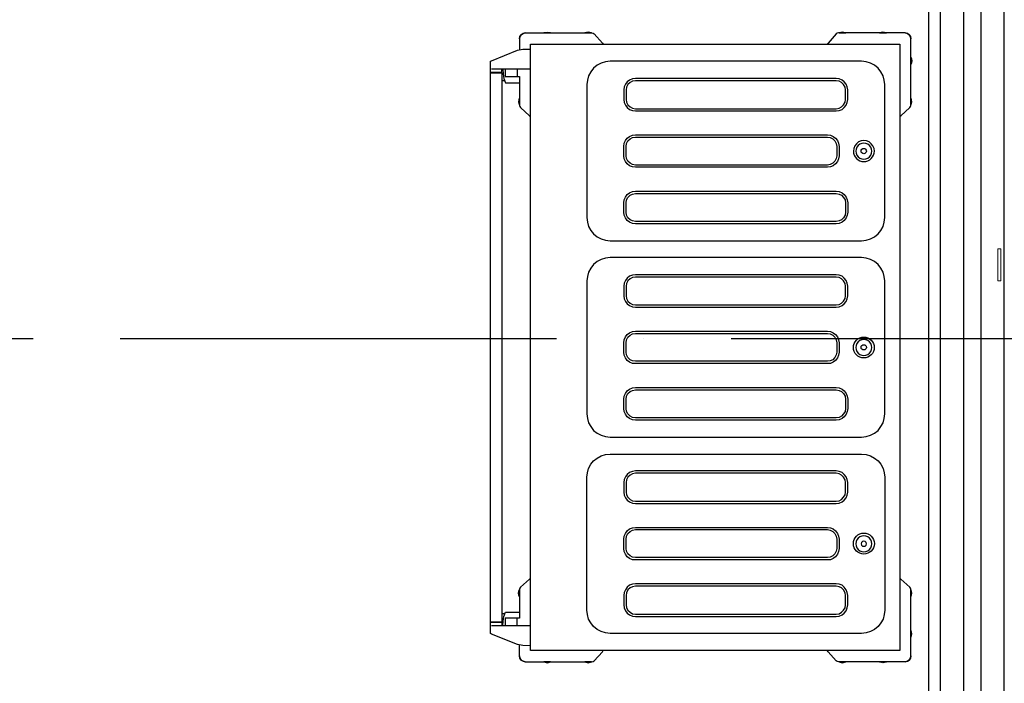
# Model space of a CAD drawing. Header units: millimetres. Extents: x -285236 to 84130, y -470 to 79511.
# Tile 117 of 192: x 8336 to 10028, y 33509 to 34649. Entities that reach past the tile are written whole.
import ezdxf

# ---------------------------------------------------------------- set-up
doc = ezdxf.new("R2010")
doc.units = ezdxf.units.MM
doc.linetypes.add('NLRS_stramien', pattern=[1650, 1000, -250, 150, -250])
doc.linetypes.add('SW_doorsnedelijn', pattern=[1950, 750, -150, 0, -150, 750, -150])
doc.layers.add('XREF', color=254, linetype='Continuous')

msp = doc.modelspace()

# ---------------------------------------------------------------- linework, layer by layer
at = {"layer": 'XREF', "linetype": 'NLRS_stramien'}
msp.add_line((9957.8696, 77962.7572), (9957.8696, 8370.0218), dxfattribs=at)
at = {"layer": 'XREF'}
for p, q in [((9194.5711, 34616.2745), (9194.5711, 34597.6253)), ((9145.7615, 34557.9426), (9145.7615, 34558.3394)), ((9213.6188, 34564.2918), (9146.5551, 34564.2918)), ((9163.6187, 34557.9426), (9163.6187, 34558.3394)), ((9164.4123, 34558.3394), (9164.4123, 34564.2918)), ((9169.1742, 34544.0537), (9164.4123, 34544.0537)), ((9169.1742, 33628.575), (9164.4123, 33628.575)), ((9145.7615, 33614.2893), (9145.7615, 33613.8925)), ((9163.6187, 33614.2893), (9163.6187, 33613.8925)), ((9164.4123, 33613.8925), (9164.4123, 33607.9401)), ((9213.6188, 33607.9401), (9146.5551, 33607.9401)), ((9194.5711, 33555.9558), (9194.5711, 33574.6066))]:
    msp.add_line(p, q, dxfattribs=at)
at = {"layer": 'XREF', "lineweight": 18}
for p, q in [((10016.7307, 34200.4691), (10016.7307, 34255.4691)), ((10021.7307, 34255.4691), (10016.7307, 34255.4691)), ((10021.7307, 34255.4691), (10021.7307, 34200.4691)), ((10021.7307, 34200.4691), (10016.7307, 34200.4691))]:
    msp.add_line(p, q, dxfattribs=at)
at = {"layer": 'XREF', "linetype": 'SW_doorsnedelijn'}
msp.add_line((-46094.3198, 34101.3562), (59551.6259, 34101.3562), dxfattribs=at)
at = {"layer": 'XREF', "flags": 128}
for points in [[(10047.8696, 35472.6047), (10047.8696, 32622.6047), (9197.8696, 32622.6047), (9197.8696, 33442.6047), (9897.8696, 33442.6047), (9897.8696, 35252.6047), (9197.8696, 35252.6047), (9197.8696, 35472.6047)], [(9236.6347, 34626.592), (9236.6347, 34626.9888), (9242.5871, 34627.7825), (9248.1427, 34626.9888), (9248.1427, 34626.592)], [(9306.873, 34626.592), (9318.381, 34626.592), (9318.381, 34626.9888), (9312.4286, 34627.7825), (9306.873, 34626.9888)], [(9755.2885, 34626.592), (9755.2885, 34626.9888), (9749.3361, 34627.7825), (9743.7806, 34626.9888), (9743.7806, 34626.592)], [(9825.13, 34626.592), (9825.13, 34626.9888), (9819.1776, 34627.7825), (9813.622, 34626.9888), (9813.622, 34626.592)], [(9213.6188, 33565.0828), (9213.6188, 34607.5443), (9566.3975, 34607.5443), (9848.1459, 34607.5443), (9848.1459, 33565.0828), (9566.3975, 33565.0828)], [(9310.4444, 34423.4184), (9310.4444, 34309.5292), (9311.2381, 34301.5927), (9313.2222, 34294.053), (9317.1905, 34287.3069), (9321.9524, 34281.3545), (9328.3016, 34276.1958), (9335.0477, 34272.6244), (9342.5874, 34270.2434), (9350.5239, 34269.4497), (9782.6695, 34269.4497), (9790.2093, 34270.2434), (9797.749, 34272.6244), (9804.8918, 34276.1958), (9810.8442, 34281.3545), (9815.6061, 34287.3069), (9819.5744, 34294.053), (9821.5585, 34301.5927), (9822.3522, 34309.5292), (9822.3522, 34423.4184), (9822.3522, 34537.7044), (9821.5585, 34545.2441), (9819.5744, 34552.7838), (9815.6061, 34559.9267), (9810.8442, 34565.8791), (9804.8918, 34571.0379), (9797.749, 34574.6093), (9790.2093, 34576.9903), (9782.6695, 34577.7839), (9350.5239, 34577.7839), (9342.5874, 34576.9903), (9335.0477, 34574.6093), (9328.3016, 34571.0379), (9321.9524, 34565.8791), (9317.1905, 34559.9267), (9313.2222, 34552.7838), (9311.2381, 34545.2441), (9310.4444, 34537.7044)], [(9867.1936, 34572.6252), (9867.1936, 34584.1331), (9867.9872, 34584.1331), (9868.7809, 34578.5776), (9867.9872, 34572.6252)], [(9164.4123, 34557.9426), (9164.4123, 34086.116), (9164.4123, 33614.2893), (9144.571, 33614.2893), (9144.571, 34086.116), (9144.571, 34557.9426)], [(9739.0186, 34548.4188), (9394.1748, 34548.4188), (9389.0161, 34547.6251), (9383.8573, 34545.641), (9379.8891, 34542.4664), (9376.7145, 34538.4981), (9374.7303, 34533.7362), (9373.9367, 34528.5774), (9373.9367, 34512.3075), (9374.7303, 34507.1488), (9376.7145, 34502.3869), (9379.8891, 34498.4186), (9383.8573, 34495.244), (9389.0161, 34493.2599), (9394.1748, 34492.4662), (9739.0186, 34492.4662), (9744.1774, 34493.2599), (9748.9393, 34495.244), (9752.9076, 34498.4186), (9756.0822, 34502.3869), (9758.0663, 34507.1488), (9758.86, 34512.3075), (9758.86, 34528.5774), (9758.0663, 34533.7362), (9756.0822, 34538.4981), (9752.9076, 34542.4664), (9748.9393, 34545.641), (9744.1774, 34547.6251)], [(9739.0186, 34544.4505), (9394.1748, 34544.4505), (9389.0161, 34543.6568), (9384.651, 34541.2759), (9381.0796, 34537.7044), (9378.6986, 34533.3393), (9377.9049, 34528.5774), (9377.9049, 34512.3075), (9378.6986, 34507.5456), (9381.0796, 34503.1805), (9384.651, 34499.6091), (9389.0161, 34497.2281), (9394.1748, 34496.4345), (9739.0186, 34496.4345), (9743.7806, 34497.2281), (9748.1456, 34499.6091), (9751.7171, 34503.1805), (9754.098, 34507.5456), (9754.8917, 34512.3075), (9754.8917, 34528.5774), (9754.098, 34533.3393), (9751.7171, 34537.7044), (9748.1456, 34541.2759), (9743.7806, 34543.6568)], [(9194.5711, 34514.2917), (9194.1743, 34514.2917), (9192.9838, 34508.3393), (9194.1743, 34502.7837), (9194.5711, 34502.7837)], [(9867.1936, 34514.2917), (9867.1936, 34502.7837), (9867.9872, 34502.7837), (9868.7809, 34508.3393), (9867.9872, 34514.2917)], [(9743.7806, 34423.4184), (9743.7806, 34415.4819), (9742.9869, 34410.3231), (9741.0028, 34405.5612), (9737.8282, 34401.593), (9733.8599, 34398.4183), (9729.0964, 34396.4342), (9723.9376, 34395.6406), (9394.1748, 34395.6406), (9389.0161, 34396.4342), (9383.8573, 34398.4183), (9379.8891, 34401.593), (9376.7145, 34405.5612), (9374.7303, 34410.3231), (9373.9367, 34415.4819), (9373.9367, 34423.4184), (9373.9367, 34431.3549), (9374.7303, 34436.9105), (9376.7145, 34441.6724), (9379.8891, 34445.6407), (9383.8573, 34448.8153), (9389.0161, 34450.7994), (9394.1748, 34451.5931), (9723.9376, 34451.5931), (9729.0964, 34450.7994), (9733.8599, 34448.8153), (9737.8282, 34445.6407), (9741.0028, 34441.6724), (9742.9869, 34436.9105), (9743.7806, 34431.3549)], [(9739.8123, 34423.4184), (9739.8123, 34415.4819), (9739.0186, 34410.72), (9736.6377, 34405.958), (9733.0662, 34402.7834), (9728.6995, 34400.4025), (9723.9376, 34399.6088), (9394.1748, 34399.6088), (9389.0161, 34400.4025), (9384.651, 34402.7834), (9381.0796, 34405.958), (9378.6986, 34410.72), (9377.9049, 34415.4819), (9377.9049, 34423.4184), (9377.9049, 34431.3549), (9378.6986, 34436.5137), (9381.0796, 34440.8788), (9384.651, 34444.4502), (9389.0161, 34446.8312), (9394.1748, 34447.6248), (9723.9376, 34447.6248), (9728.6995, 34446.8312), (9733.0662, 34444.4502), (9736.6377, 34440.8788), (9739.0186, 34436.5137), (9739.8123, 34431.3549)], [(9739.0186, 34298.4181), (9394.1748, 34298.4181), (9389.0161, 34299.2117), (9383.8573, 34301.1959), (9379.8891, 34304.3705), (9376.7145, 34308.7356), (9374.7303, 34313.4975), (9373.9367, 34318.6562), (9373.9367, 34334.5293), (9374.7303, 34339.688), (9376.7145, 34344.4499), (9379.8891, 34348.815), (9383.8573, 34351.9896), (9389.0161, 34353.9738), (9394.1748, 34354.7674), (9739.0186, 34354.7674), (9744.1774, 34353.9738), (9748.9393, 34351.9896), (9752.9076, 34348.815), (9756.0822, 34344.4499), (9758.0663, 34339.688), (9758.86, 34334.5293), (9758.86, 34318.6562), (9758.0663, 34313.4975), (9756.0822, 34308.7356), (9752.9076, 34304.3705), (9748.9393, 34301.1959), (9744.1774, 34299.2117)], [(9739.0186, 34302.7832), (9394.1748, 34302.7832), (9389.0161, 34303.5768), (9384.651, 34305.561), (9381.0796, 34309.1324), (9378.6986, 34313.4975), (9377.9049, 34318.6562), (9377.9049, 34334.5293), (9378.6986, 34339.688), (9381.0796, 34344.0531), (9384.651, 34347.6246), (9389.0161, 34349.6087), (9394.1748, 34350.4023), (9739.0186, 34350.4023), (9743.7806, 34349.6087), (9748.1456, 34347.6246), (9751.7171, 34344.0531), (9754.098, 34339.688), (9754.8917, 34334.5293), (9754.8917, 34318.6562), (9754.098, 34313.4975), (9751.7171, 34309.1324), (9748.1456, 34305.561), (9743.7806, 34303.5768)], [(9310.4444, 34086.116), (9310.4444, 33972.2268), (9311.2381, 33964.2902), (9313.2222, 33956.7505), (9317.1905, 33950.0045), (9321.9524, 33943.6553), (9328.3016, 33938.8933), (9335.0477, 33935.3219), (9342.5874, 33932.9409), (9350.5239, 33932.1473), (9782.6695, 33932.1473), (9790.2093, 33932.9409), (9797.749, 33935.3219), (9804.8918, 33938.8933), (9810.8442, 33943.6553), (9815.6061, 33950.0045), (9819.5744, 33956.7505), (9821.5585, 33964.2902), (9822.3522, 33972.2268), (9822.3522, 34086.116), (9822.3522, 34200.4019), (9821.5585, 34207.9416), (9819.5744, 34215.4813), (9815.6061, 34222.6242), (9810.8442, 34228.5766), (9804.8918, 34233.7354), (9797.749, 34237.3068), (9790.2093, 34239.6878), (9782.6695, 34240.4814), (9350.5239, 34240.4814), (9342.5874, 34239.6878), (9335.0477, 34237.3068), (9328.3016, 34233.7354), (9321.9524, 34228.5766), (9317.1905, 34222.6242), (9313.2222, 34215.4813), (9311.2381, 34207.9416), (9310.4444, 34200.4019)], [(9739.0186, 34211.1163), (9394.1748, 34211.1163), (9389.0161, 34210.3226), (9383.8573, 34208.3385), (9379.8891, 34205.1639), (9376.7145, 34201.1956), (9374.7303, 34196.4337), (9373.9367, 34191.2749), (9373.9367, 34175.0051), (9374.7303, 34169.8463), (9376.7145, 34165.0844), (9379.8891, 34161.1162), (9383.8573, 34157.9416), (9389.0161, 34155.9574), (9394.1748, 34155.1638), (9739.0186, 34155.1638), (9744.1774, 34155.9574), (9748.9393, 34157.9416), (9752.9076, 34161.1162), (9756.0822, 34165.0844), (9758.0663, 34169.8463), (9758.86, 34175.0051), (9758.86, 34191.2749), (9758.0663, 34196.4337), (9756.0822, 34201.1956), (9752.9076, 34205.1639), (9748.9393, 34208.3385), (9744.1774, 34210.3226)], [(9739.0186, 34207.148), (9394.1748, 34207.148), (9389.0161, 34206.3543), (9384.651, 34203.9734), (9381.0796, 34200.4019), (9378.6986, 34196.0368), (9377.9049, 34191.2749), (9377.9049, 34175.0051), (9378.6986, 34170.2432), (9381.0796, 34165.8781), (9384.651, 34162.3066), (9389.0161, 34159.9257), (9394.1748, 34159.132), (9739.0186, 34159.132), (9743.7806, 34159.9257), (9748.1456, 34162.3066), (9751.7171, 34165.8781), (9754.098, 34170.2432), (9754.8917, 34175.0051), (9754.8917, 34191.2749), (9754.098, 34196.0368), (9751.7171, 34200.4019), (9748.1456, 34203.9734), (9743.7806, 34206.3543)], [(9743.7806, 34086.116), (9743.7806, 34078.1794), (9742.9869, 34073.0207), (9741.0028, 34068.2588), (9737.8282, 34063.8937), (9733.8599, 34060.7191), (9729.0964, 34058.7349), (9723.9376, 34058.3381), (9394.1748, 34058.3381), (9389.0161, 34058.7349), (9383.8573, 34060.7191), (9379.8891, 34063.8937), (9376.7145, 34068.2588), (9374.7303, 34073.0207), (9373.9367, 34078.1794), (9373.9367, 34086.116), (9373.9367, 34094.0525), (9374.7303, 34099.2112), (9376.7145, 34104.37), (9379.8891, 34108.3382), (9383.8573, 34111.5129), (9389.0161, 34113.497), (9394.1748, 34114.2906), (9723.9376, 34114.2906), (9729.0964, 34113.497), (9733.8599, 34111.5129), (9737.8282, 34108.3382), (9741.0028, 34104.37), (9742.9869, 34099.2112), (9743.7806, 34094.0525)], [(9739.8123, 34086.116), (9739.8123, 34078.1794), (9739.0186, 34073.4175), (9736.6377, 34068.6556), (9733.0662, 34065.0842), (9728.6995, 34063.1), (9723.9376, 34062.3064), (9394.1748, 34062.3064), (9389.0161, 34063.1), (9384.651, 34065.0842), (9381.0796, 34068.6556), (9378.6986, 34073.4175), (9377.9049, 34078.1794), (9377.9049, 34086.116), (9377.9049, 34094.0525), (9378.6986, 34099.2112), (9381.0796, 34103.5763), (9384.651, 34107.1478), (9389.0161, 34109.5287), (9394.1748, 34110.3224), (9723.9376, 34110.3224), (9728.6995, 34109.5287), (9733.0662, 34107.1478), (9736.6377, 34103.5763), (9739.0186, 34099.2112), (9739.8123, 34094.0525)], [(9739.0186, 33961.1156), (9394.1748, 33961.1156), (9389.0161, 33961.9093), (9383.8573, 33963.8934), (9379.8891, 33967.068), (9376.7145, 33971.4331), (9374.7303, 33976.195), (9373.9367, 33981.3538), (9373.9367, 33997.2268), (9374.7303, 34002.3856), (9376.7145, 34007.1475), (9379.8891, 34011.5126), (9383.8573, 34014.6872), (9389.0161, 34016.6713), (9394.1748, 34017.0682), (9739.0186, 34017.0682), (9744.1774, 34016.6713), (9748.9393, 34014.6872), (9752.9076, 34011.5126), (9756.0822, 34007.1475), (9758.0663, 34002.3856), (9758.86, 33997.2268), (9758.86, 33981.3538), (9758.0663, 33976.195), (9756.0822, 33971.4331), (9752.9076, 33967.068), (9748.9393, 33963.8934), (9744.1774, 33961.9093)], [(9739.0186, 33965.0839), (9394.1748, 33965.0839), (9389.0161, 33965.8775), (9384.651, 33968.2585), (9381.0796, 33971.8299), (9378.6986, 33976.195), (9377.9049, 33981.3538), (9377.9049, 33997.2268), (9378.6986, 34002.3856), (9381.0796, 34006.7507), (9384.651, 34010.3221), (9389.0161, 34012.3062), (9394.1748, 34013.0999), (9739.0186, 34013.0999), (9743.7806, 34012.3062), (9748.1456, 34010.3221), (9751.7171, 34006.7507), (9754.098, 34002.3856), (9754.8917, 33997.2268), (9754.8917, 33981.3538), (9754.098, 33976.195), (9751.7171, 33971.8299), (9748.1456, 33968.2585), (9743.7806, 33965.8775)], [(9822.3522, 33748.8135), (9822.3522, 33634.9243), (9821.5585, 33626.9877), (9819.5744, 33619.448), (9815.6061, 33612.702), (9810.8442, 33606.3528), (9804.8918, 33601.5908), (9797.749, 33598.0194), (9790.2093, 33595.6384), (9782.6695, 33594.8448), (9350.5239, 33594.8448), (9342.5874, 33595.6384), (9335.0477, 33598.0194), (9328.3016, 33601.5908), (9321.9524, 33606.3528), (9317.1905, 33612.702), (9313.2222, 33619.448), (9311.2381, 33626.9877), (9310.4444, 33634.9243), (9310.4444, 33748.8135), (9310.4444, 33863.0995), (9311.2381, 33870.6392), (9313.2222, 33878.1789), (9317.1905, 33885.3218), (9321.9524, 33891.2742), (9328.3016, 33896.0361), (9335.0477, 33900.0043), (9342.5874, 33901.9885), (9350.5239, 33902.7821), (9782.6695, 33902.7821), (9790.2093, 33901.9885), (9797.749, 33900.0043), (9804.8918, 33896.0361), (9810.8442, 33891.2742), (9815.6061, 33885.3218), (9819.5744, 33878.1789), (9821.5585, 33870.6392), (9822.3522, 33863.0995)], [(9394.1748, 33817.8613), (9739.0186, 33817.8613), (9744.1774, 33818.6549), (9748.9393, 33820.639), (9752.9076, 33823.8137), (9756.0822, 33827.7819), (9758.0663, 33832.5438), (9758.86, 33837.7026), (9758.86, 33853.9725), (9758.0663, 33859.1312), (9756.0822, 33863.8931), (9752.9076, 33867.8614), (9748.9393, 33871.036), (9744.1774, 33873.0201), (9739.0186, 33873.8138), (9394.1748, 33873.8138), (9389.0161, 33873.0201), (9383.8573, 33871.036), (9379.8891, 33867.8614), (9376.7145, 33863.8931), (9374.7303, 33859.1312), (9373.9367, 33853.9725), (9373.9367, 33837.7026), (9374.7303, 33832.5438), (9376.7145, 33827.7819), (9379.8891, 33823.8137), (9383.8573, 33820.639), (9389.0161, 33818.6549)], [(9394.1748, 33821.8295), (9739.0186, 33821.8295), (9743.7806, 33822.6232), (9748.1456, 33825.0041), (9751.7171, 33828.5756), (9754.098, 33832.9407), (9754.8917, 33837.7026), (9754.8917, 33853.9725), (9754.098, 33858.7344), (9751.7171, 33863.0995), (9748.1456, 33866.6709), (9743.7806, 33869.0519), (9739.0186, 33869.8455), (9394.1748, 33869.8455), (9389.0161, 33869.0519), (9384.651, 33866.6709), (9381.0796, 33863.0995), (9378.6986, 33858.7344), (9377.9049, 33853.9725), (9377.9049, 33837.7026), (9378.6986, 33832.9407), (9381.0796, 33828.5756), (9384.651, 33825.0041), (9389.0161, 33822.6232)], [(9743.7806, 33748.8135), (9743.7806, 33740.8769), (9742.9869, 33735.7182), (9741.0028, 33730.9563), (9737.8282, 33726.5912), (9733.8599, 33723.4166), (9729.0964, 33721.4324), (9723.9376, 33721.0356), (9394.1748, 33721.0356), (9389.0161, 33721.4324), (9383.8573, 33723.4166), (9379.8891, 33726.5912), (9376.7145, 33730.9563), (9374.7303, 33735.7182), (9373.9367, 33740.8769), (9373.9367, 33748.8135), (9373.9367, 33756.75), (9374.7303, 33761.9087), (9376.7145, 33766.6706), (9379.8891, 33771.0357), (9383.8573, 33774.2104), (9389.0161, 33776.1945), (9394.1748, 33776.9881), (9723.9376, 33776.9881), (9729.0964, 33776.1945), (9733.8599, 33774.2104), (9737.8282, 33771.0357), (9741.0028, 33766.6706), (9742.9869, 33761.9087), (9743.7806, 33756.75)], [(9739.8123, 33748.8135), (9739.8123, 33740.8769), (9739.0186, 33736.115), (9736.6377, 33731.3531), (9733.0662, 33727.7817), (9728.6995, 33725.7975), (9723.9376, 33725.0039), (9394.1748, 33725.0039), (9389.0161, 33725.7975), (9384.651, 33727.7817), (9381.0796, 33731.3531), (9378.6986, 33736.115), (9377.9049, 33740.8769), (9377.9049, 33748.8135), (9377.9049, 33756.75), (9378.6986, 33761.9087), (9381.0796, 33766.2738), (9384.651, 33769.8453), (9389.0161, 33772.2262), (9394.1748, 33773.0199), (9723.9376, 33773.0199), (9728.6995, 33772.2262), (9733.0662, 33769.8453), (9736.6377, 33766.2738), (9739.0186, 33761.9087), (9739.8123, 33756.75)], [(9786.241, 33744.4484), (9788.6219, 33744.8452), (9790.2093, 33746.4325), (9791.0029, 33748.8135), (9790.2093, 33751.1944), (9788.6219, 33752.7817), (9786.241, 33753.1785), (9784.2569, 33752.7817), (9782.2727, 33751.1944), (9781.8759, 33748.8135), (9782.2727, 33746.4325), (9784.2569, 33744.8452)], [(9373.9367, 33659.9243), (9373.9367, 33644.0513), (9374.7303, 33638.8925), (9376.7145, 33633.7338), (9379.8891, 33629.7655), (9383.8573, 33626.5909), (9389.0161, 33624.6068), (9394.1748, 33623.8131), (9739.0186, 33623.8131), (9744.1774, 33624.6068), (9748.9393, 33626.5909), (9752.9076, 33629.7655), (9756.0822, 33633.7338), (9758.0663, 33638.8925), (9758.86, 33644.0513), (9758.86, 33659.9243), (9758.0663, 33665.0831), (9756.0822, 33669.845), (9752.9076, 33674.2101), (9748.9393, 33677.3847), (9744.1774, 33679.3688), (9739.0186, 33679.7657), (9394.1748, 33679.7657), (9389.0161, 33679.3688), (9383.8573, 33677.3847), (9379.8891, 33674.2101), (9376.7145, 33669.845), (9374.7303, 33665.0831)], [(9194.5711, 33658.337), (9194.1743, 33658.337), (9192.9838, 33663.8926), (9194.1743, 33669.845), (9194.5711, 33669.845)], [(9739.0186, 33675.7974), (9394.1748, 33675.7974), (9389.0161, 33675.0037), (9384.651, 33673.0196), (9381.0796, 33669.4482), (9378.6986, 33664.6862), (9377.9049, 33659.9243), (9377.9049, 33644.0513), (9378.6986, 33638.8925), (9381.0796, 33634.5274), (9384.651, 33630.956), (9389.0161, 33628.575), (9394.1748, 33627.7814), (9739.0186, 33627.7814), (9743.7806, 33628.575), (9748.1456, 33630.956), (9751.7171, 33634.5274), (9754.098, 33638.8925), (9754.8917, 33644.0513), (9754.8917, 33659.9243), (9754.098, 33664.6862), (9751.7171, 33669.4482), (9748.1456, 33673.0196), (9743.7806, 33675.0037)], [(9867.1936, 33658.337), (9867.9872, 33658.337), (9868.7809, 33663.8926), (9867.9872, 33669.845), (9867.1936, 33669.845)], [(9867.1936, 33599.6067), (9867.1936, 33588.0987), (9867.9872, 33588.0987), (9868.7809, 33594.0511), (9867.9872, 33599.6067)], [(9236.6347, 33546.0351), (9236.6347, 33545.6383), (9242.5871, 33544.4478), (9248.1427, 33545.6383), (9248.1427, 33546.0351)], [(9318.381, 33546.0351), (9306.873, 33546.0351), (9306.873, 33545.6383), (9312.4286, 33544.4478), (9318.381, 33545.6383)], [(9755.2885, 33546.0351), (9743.7806, 33546.0351), (9743.7806, 33545.6383), (9749.3361, 33544.4478), (9755.2885, 33545.6383)], [(9813.622, 33546.0351), (9825.13, 33546.0351), (9825.13, 33545.6383), (9819.1776, 33544.4478), (9813.622, 33545.6383)]]:
    msp.add_lwpolyline(points, close=True, dxfattribs=at)
at = {"layer": 'XREF', "linetype": 'Continuous', "flags": 128}
for points in [[(9217.8696, 32646.6892), (10027.8696, 32646.6892), (10027.8696, 35452.6047), (9217.8696, 35452.6047), (9217.8696, 35272.6047), (9917.8696, 35272.6047), (9917.8696, 33422.6047), (9217.8696, 33422.6047)], [(9217.8696, 32686.6892), (9217.8696, 32646.6892), (9257.8696, 32646.6892), (9257.8696, 32686.6892), (9987.8696, 32686.6892), (9987.8696, 35412.6047), (9257.8696, 35412.6047), (9257.8696, 35312.6047), (9957.8696, 35312.6047), (9957.8696, 33382.6047), (9257.8696, 33382.6047), (9257.8696, 32686.6892)]]:
    msp.add_lwpolyline(points, close=True, dxfattribs=at)
at = {"layer": 'XREF', "flags": 128}
for points in [[(9204.4918, 34626.592), (9200.9203, 34625.7983), (9197.3489, 34623.4174), (9195.3648, 34620.2428), (9194.5711, 34616.2745), (9195.3648, 34620.2428), (9197.3489, 34623.4174), (9200.9203, 34625.7983), (9204.4918, 34626.592), (9319.1746, 34626.592), (9321.1588, 34626.1952), (9322.7461, 34625.0047), (9337.0318, 34609.1316), (9338.2223, 34607.5443)], [(9857.2729, 34626.592), (9861.2412, 34625.7983), (9864.4158, 34623.4174), (9866.3999, 34620.2428), (9867.1936, 34616.2745), (9866.3999, 34620.2428), (9864.4158, 34623.4174), (9861.2412, 34625.7983), (9857.2729, 34626.592), (9742.9869, 34626.592), (9740.6059, 34626.1952), (9739.0186, 34625.0047), (9725.1281, 34609.1316), (9723.5408, 34607.5443)], [(9848.1459, 34482.9424), (9850.13, 34484.1329), (9865.6063, 34498.4186), (9866.7968, 34500.0059), (9867.1936, 34501.9901), (9867.1936, 34616.2745)], [(9144.571, 34558.3394), (9164.4123, 34558.3394), (9144.571, 34558.3394), (9144.571, 34575.7998), (9144.9678, 34577.7839), (9146.5551, 34578.5776), (9191.3965, 34596.8316), (9200.1267, 34598.4189), (9213.6188, 34598.8157)], [(9165.9996, 34564.2918), (9166.3964, 34556.3553), (9167.5869, 34548.4188), (9170.3647, 34540.8791), (9194.5711, 34540.8791)], [(9169.9679, 34564.2918), (9169.9679, 34561.514), (9169.9679, 34551.5934), (9194.5711, 34551.5934), (9194.5711, 34501.9901), (9194.9679, 34500.0059), (9196.1584, 34498.4186), (9211.6347, 34484.1329), (9213.6188, 34482.9424)], [(9190.6029, 34564.2918), (9190.6029, 34561.514), (9190.6029, 34551.5934)], [(9213.6188, 33689.6863), (9211.6347, 33688.099), (9196.1584, 33674.2101), (9194.9679, 33672.6228), (9194.5711, 33670.6386), (9194.5711, 33621.0353), (9169.9679, 33621.0353), (9169.9679, 33611.1147), (9169.9679, 33607.9401)], [(9867.1936, 33555.9558), (9866.3999, 33551.9875), (9864.4158, 33548.8129), (9861.2412, 33546.8288), (9857.2729, 33546.0351), (9861.2412, 33546.8288), (9864.4158, 33548.8129), (9866.3999, 33551.9875), (9867.1936, 33555.9558), (9867.1936, 33670.6386), (9866.7968, 33672.6228), (9865.6063, 33674.2101), (9850.13, 33688.099), (9848.1459, 33689.6863)], [(9165.9996, 33607.9401), (9166.3964, 33615.8766), (9167.5869, 33623.8131), (9170.3647, 33631.3528), (9194.5711, 33631.3528)], [(9213.6188, 33573.4162), (9200.1267, 33573.813), (9191.3965, 33575.7971), (9146.5551, 33593.6543), (9144.9678, 33594.8448), (9144.571, 33596.4321), (9144.571, 33613.8925), (9164.4123, 33613.8925), (9144.571, 33613.8925)], [(9190.6029, 33607.9401), (9190.6029, 33611.1147), (9190.6029, 33621.0353)], [(9204.4918, 33546.0351), (9200.9203, 33546.8288), (9197.3489, 33548.8129), (9195.3648, 33551.9875), (9194.5711, 33555.9558), (9195.3648, 33551.9875), (9197.3489, 33548.8129), (9200.9203, 33546.8288), (9204.4918, 33546.0351), (9319.1746, 33546.0351), (9321.1588, 33546.432), (9322.7461, 33547.6224), (9337.0318, 33563.0987), (9338.2223, 33565.0828)], [(9857.2729, 33546.0351), (9742.9869, 33546.0351), (9740.6059, 33546.432), (9739.0186, 33547.6224), (9725.1281, 33563.0987), (9723.5408, 33565.0828)]]:
    msp.add_lwpolyline(points, dxfattribs=at)
at = {"layer": 'XREF'}
for centre, radius in [((9786.241, 34423.5935), 4.5402), ((9786.3376, 34085.9572), 17.9545), ((9786.241, 34086.291), 4.5402), ((9786.4522, 33749.0247), 18.044)]:
    msp.add_circle(centre, radius, dxfattribs=at)
for centre, radius, start, end in [((9786.4394, 34423.6168), 18.0567, 359.3704014, 180.6295986), ((9786.4394, 34423.6168), 18.0567, 180.6295986, 359.3704014), ((9786.4394, 34423.4725), 13.6906, 359.7735356, 180.2264644), ((9786.4394, 34423.3643), 13.6906, 179.7735356, 0.2264644), ((9786.4394, 34086.1701), 13.6906, 359.7735356, 180.2264644), ((9786.4394, 34086.0618), 13.6906, 179.7735356, 0.2264644), ((9786.4394, 33748.8676), 13.6906, 359.7735356, 180.2264644), ((9786.4394, 33748.7593), 13.6906, 179.7735356, 0.2264644)]:
    msp.add_arc(centre, radius, start, end, dxfattribs=at)

doc.saveas('drawing.dxf')
